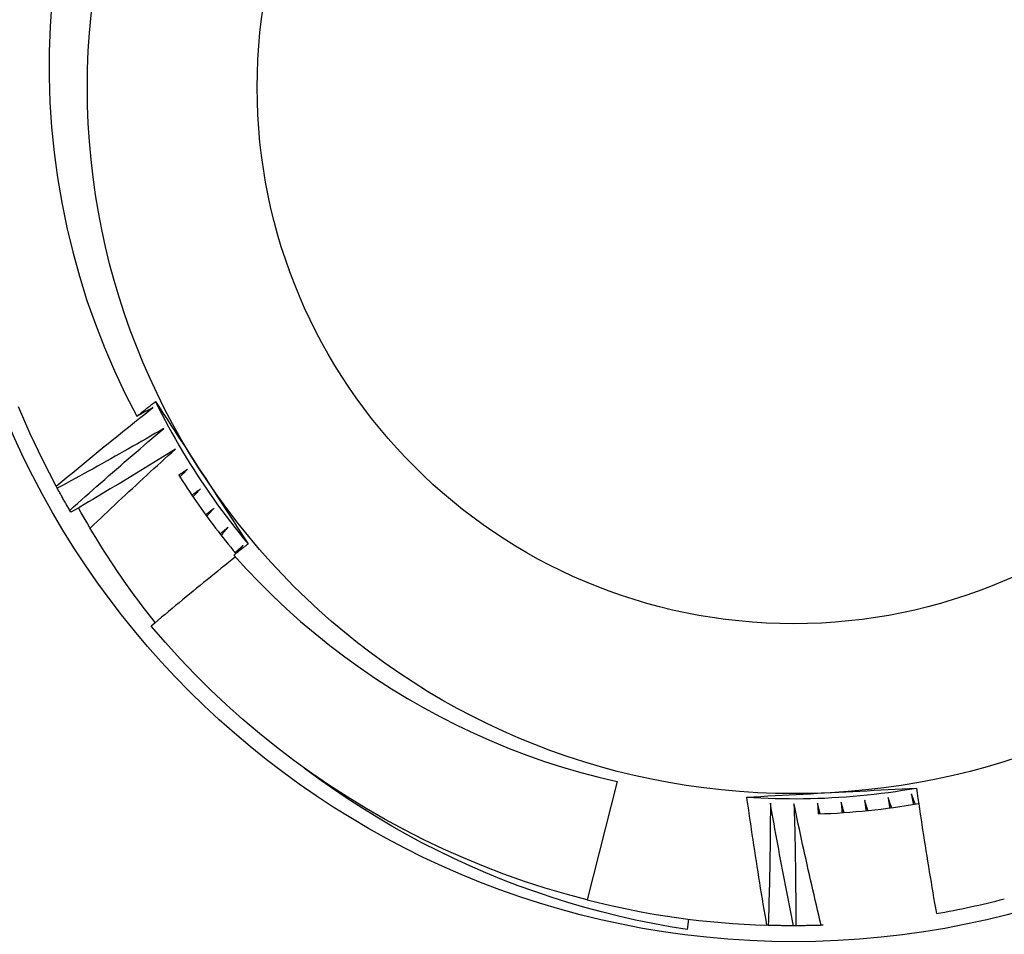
# Model space of a CAD drawing. Header units: inches. Extents: x 40 to 100, y 24.2 to 48.5.
# Tile 40 of 83: x 74.276 to 74.459, y 27.652 to 27.822. Entities that reach past the tile are written whole.
import ezdxf

# ---------------------------------------------------------------- set-up
doc = ezdxf.new("R2010")
doc.units = ezdxf.units.IN
doc.header["$MEASUREMENT"] = 0
doc.layers.add('Visible Edges(ANSI)', color=7, linetype='Continuous', lineweight=25)
doc.layers.add('Visible Tangent Edges(ANSI)', color=7, linetype='Continuous', lineweight=25)

msp = doc.modelspace()

# ---------------------------------------------------------------- linework, layer by layer
at = {"layer": 'Visible Edges(ANSI)'}
for p, q in [((74.2832801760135, 27.7348345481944), (74.28308479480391, 27.73519448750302)), ((74.28580195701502, 27.73037967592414), (74.28559483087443, 27.730732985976)), ((74.31677120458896, 27.72301952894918), (74.31771912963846, 27.72421342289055)), ((74.38713522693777, 27.68042268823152), (74.38156055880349, 27.65848203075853)), ((74.40036529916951, 27.65491931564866), (74.4001210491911, 27.65298586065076)), ((74.4151218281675, 27.65376514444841), (74.41488909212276, 27.65377240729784)), ((74.42024043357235, 27.65369353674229), (74.41983088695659, 27.65369306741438)), ((74.42533628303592, 27.65378965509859), (74.42494931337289, 27.65377649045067))]:
    msp.add_line(p, q, dxfattribs=at)
at = {"layer": 'Visible Edges(ANSI)', "flags": 128}
for points in [[(74.28227518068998, 27.8251643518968), (74.28194633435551, 27.82049503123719), (74.28177568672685, 27.81581708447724), (74.28176360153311, 27.81113453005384), (74.28191048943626, 27.80645138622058), (74.28221673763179, 27.80177167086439), (74.28268273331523, 27.79709940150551), (74.28330854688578, 27.7924407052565), (74.2840922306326, 27.78781138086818), (74.28503238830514, 27.78321721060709), (74.28612782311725, 27.77866214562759), (74.28737735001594, 27.77415013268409), (74.28877978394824, 27.76968511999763), (74.29033391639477, 27.76527105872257), (74.29203858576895, 27.76091189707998), (74.29389257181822, 27.7566115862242), (74.29589471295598, 27.75237406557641), (74.29804380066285, 27.74820329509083)], [(74.29804380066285, 27.74820329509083), (74.2981869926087, 27.74831656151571), (74.29833021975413, 27.74842979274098), (74.29847347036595, 27.74854299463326), (74.29861675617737, 27.74865615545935), (74.29876005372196, 27.74876928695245), (74.29890339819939, 27.74888238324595), (74.29904675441, 27.74899544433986), (74.29919014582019, 27.74910847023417), (74.29933356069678, 27.74922146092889), (74.29947701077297, 27.74933442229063), (74.29962048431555, 27.74944734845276), (74.29976398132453, 27.7495602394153), (74.2999075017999, 27.74967309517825), (74.30005105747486, 27.7497859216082), (74.30019464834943, 27.74989871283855), (74.30033825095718, 27.75001146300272), (74.30048188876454, 27.7501241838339), (74.30062556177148, 27.75023687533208), (74.30076924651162, 27.75034952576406), (74.30091296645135, 27.75046214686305), (74.30105672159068, 27.75057473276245), (74.30120048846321, 27.75068728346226), (74.30134430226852, 27.75079979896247), (74.30148812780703, 27.75091227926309)], [(74.30148812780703, 27.75091227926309), (74.30220353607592, 27.74981642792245), (74.30291879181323, 27.74872011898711), (74.30363397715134, 27.74762327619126), (74.30434916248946, 27.74652584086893), (74.30506445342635, 27.74542774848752), (74.30577992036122, 27.74432894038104), (74.30649564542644, 27.74322934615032), (74.30721171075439, 27.74212890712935), (74.30792821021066, 27.74102755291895), (74.30864522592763, 27.73992521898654), (74.3093628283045, 27.73882185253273), (74.31008111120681, 27.73771738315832), (74.31079934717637, 27.73661298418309), (74.31151698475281, 27.73550958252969), (74.31223409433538, 27.7344071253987), (74.31295074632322, 27.73330556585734), (74.31366702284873, 27.73220485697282), (74.31438297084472, 27.73110494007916), (74.31509868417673, 27.73000577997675), (74.31581420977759, 27.72890732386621), (74.31652965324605, 27.72780951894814), (74.31724506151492, 27.72671232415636), (74.3179605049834, 27.72561568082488), (74.31867606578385, 27.7245195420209)], [(74.30148812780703, 27.75091227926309), (74.3020751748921, 27.74973506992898), (74.30267393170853, 27.74856376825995), (74.30328433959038, 27.74739849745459), (74.30390632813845, 27.74623936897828), (74.30453985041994, 27.74508650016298), (74.30518482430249, 27.74394000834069), (74.30584120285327, 27.74279999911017), (74.30650891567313, 27.74166658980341), (74.30718789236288, 27.74053989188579), (74.3078780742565, 27.73942002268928), (74.30857937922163, 27.73830709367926), (74.30929174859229, 27.73720120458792), (74.31001511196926, 27.73610247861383), (74.31074938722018, 27.73501101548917), (74.31149450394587, 27.73392692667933), (74.3122504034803, 27.73285032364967), (74.31301699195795, 27.73178131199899), (74.3137941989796, 27.73071999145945), (74.31458195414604, 27.72966647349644), (74.31538016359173, 27.72862086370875), (74.31618876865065, 27.72758326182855), (74.31700767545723, 27.72655377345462), (74.3178368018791, 27.72553249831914), (74.31867606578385, 27.7245195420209)], [(74.28308479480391, 27.73519448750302), (74.28057902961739, 27.74002521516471), (74.27824381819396, 27.74494066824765), (74.27608202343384, 27.74993481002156)], [(74.28308479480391, 27.73519448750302), (74.28382235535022, 27.73581300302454), (74.28456070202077, 27.73643062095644), (74.28529985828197, 27.7370473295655), (74.28603981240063, 27.73766313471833), (74.28678057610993, 27.73827803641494), (74.28752212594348, 27.73889202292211), (74.28826448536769, 27.73950510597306), (74.28900763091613, 27.74011727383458), (74.28975158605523, 27.74072853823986), (74.29049632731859, 27.74133888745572), (74.29124186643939, 27.74194832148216), (74.29198819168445, 27.74255684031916), (74.29273532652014, 27.74316445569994), (74.2934832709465, 27.74377116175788), (74.2942320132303, 27.744376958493), (74.29498155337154, 27.74498185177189), (74.29573191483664, 27.74558583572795), (74.29648306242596, 27.74618891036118), (74.29723501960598, 27.74679107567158), (74.29798777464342, 27.74739232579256), (74.2987413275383, 27.7479926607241), (74.29949567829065, 27.74859208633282), (74.30025082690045, 27.74919059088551), (74.30100677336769, 27.74978817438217)], [(74.30100677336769, 27.74978817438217), (74.30088345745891, 27.74972187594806), (74.30076014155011, 27.74965559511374), (74.30063681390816, 27.74958933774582), (74.30051346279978, 27.74952310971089), (74.30039009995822, 27.74945689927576), (74.30026672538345, 27.74939071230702), (74.30014333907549, 27.74932454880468), (74.30001994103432, 27.74925840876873), (74.29989653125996, 27.74919229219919), (74.29977310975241, 27.74912619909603), (74.29964966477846, 27.74906012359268), (74.2995262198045, 27.74899407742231), (74.29940275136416, 27.74892805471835), (74.2992792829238, 27.74886204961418), (74.29915579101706, 27.748796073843), (74.29903228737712, 27.74873011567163), (74.29890877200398, 27.74866418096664), (74.29878524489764, 27.74859827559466), (74.2986617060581, 27.74853238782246), (74.29853814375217, 27.74846652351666), (74.29841458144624, 27.74840068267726), (74.29829099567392, 27.74833486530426), (74.2981674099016, 27.74826907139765), (74.29804380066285, 27.74820329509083)], [(74.30302676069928, 27.74590863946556), (74.3022110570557, 27.74543537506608), (74.30139471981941, 27.74496314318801), (74.30057777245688, 27.74449193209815), (74.29976020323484, 27.74402175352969), (74.29894201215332, 27.74355260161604), (74.2981232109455, 27.7430844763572), (74.29730378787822, 27.74261737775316), (74.29648375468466, 27.74215131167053), (74.29566311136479, 27.7416862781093), (74.29484184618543, 27.74122227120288), (74.29401997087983, 27.74075929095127), (74.29319747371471, 27.74029734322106), (74.29237437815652, 27.73983642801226), (74.29155066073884, 27.73937654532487), (74.29072634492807, 27.73891769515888), (74.28990141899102, 27.73845987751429), (74.28907588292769, 27.73800309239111), (74.28824973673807, 27.73754733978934), (74.28742299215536, 27.73709261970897), (74.28659563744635, 27.73663893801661), (74.28576767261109, 27.73618628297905), (74.2849391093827, 27.73573467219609), (74.28410994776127, 27.73528409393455), (74.2832801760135, 27.7348345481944)], [(74.28559483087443, 27.730732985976), (74.28631161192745, 27.73137543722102), (74.28702923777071, 27.7320170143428), (74.287747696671, 27.73265771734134), (74.28846698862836, 27.73329754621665), (74.28918711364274, 27.73393650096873), (74.28990807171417, 27.73457457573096), (74.29062986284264, 27.73521177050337), (74.29135247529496, 27.73584809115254), (74.29207593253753, 27.73648352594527), (74.29280021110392, 27.73711808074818), (74.29352531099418, 27.73775174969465), (74.29425125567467, 27.73838453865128), (74.29497800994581, 27.73901643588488), (74.295705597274, 27.73964745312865), (74.29643401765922, 27.74027758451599), (74.29716325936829, 27.74090682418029), (74.29789332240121, 27.74153517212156), (74.29862420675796, 27.7421626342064), (74.29935591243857, 27.7427892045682), (74.30008843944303, 27.74341487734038), (74.30082179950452, 27.74403966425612), (74.30155596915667, 27.74466355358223), (74.30229096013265, 27.74528654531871), (74.30302676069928, 27.74590863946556)], [(74.30517334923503, 27.74209769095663), (74.30437366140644, 27.74159783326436), (74.30357331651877, 27.7410989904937), (74.30277231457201, 27.74060114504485), (74.30197066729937, 27.74010431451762), (74.30116836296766, 27.73960848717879), (74.30036541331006, 27.73911366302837), (74.2995618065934, 27.73861985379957), (74.29875755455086, 27.73812704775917), (74.29795265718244, 27.73763525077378), (74.29714710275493, 27.73714446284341), (74.29634091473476, 27.73665468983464), (74.2955340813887, 27.73616592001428), (74.29472659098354, 27.73567816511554), (74.29391846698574, 27.7351914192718), (74.29310969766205, 27.73470568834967), (74.29230028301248, 27.73422096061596), (74.29149022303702, 27.73373725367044), (74.29067952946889, 27.73325455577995), (74.28986819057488, 27.73277287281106), (74.28905621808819, 27.73229220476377), (74.28824361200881, 27.7318125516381), (74.28743036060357, 27.73133390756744), (74.28661647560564, 27.73085628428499), (74.28580195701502, 27.73037967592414)], [(74.28937022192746, 27.727427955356), (74.29002010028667, 27.72804774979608), (74.29067072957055, 27.7286668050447), (74.29132210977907, 27.72928512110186), (74.29197424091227, 27.72990269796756), (74.29262712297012, 27.7305195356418), (74.29328074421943, 27.73113562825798), (74.2939351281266, 27.7317509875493), (74.29459025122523, 27.73236559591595), (74.2952461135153, 27.73297946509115), (74.29590273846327, 27.73359258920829), (74.29656009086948, 27.73420496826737), (74.29721820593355, 27.73481660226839), (74.29787704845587, 27.73542749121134), (74.29853664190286, 27.73603762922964), (74.2991969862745, 27.73664702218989), (74.2998580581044, 27.73725565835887), (74.30051988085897, 27.73786354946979), (74.301182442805, 27.73847068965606), (74.3018457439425, 27.73907707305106), (74.30250979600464, 27.73968270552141), (74.30317457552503, 27.7402875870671), (74.30384009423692, 27.74089171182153), (74.30450635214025, 27.74149507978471), (74.30517334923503, 27.74209769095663)], [(74.3074442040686, 27.7383594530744), (74.30737612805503, 27.73831365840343), (74.30730804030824, 27.73826786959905), (74.30723994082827, 27.73822208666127), (74.30717184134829, 27.73817631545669), (74.30710374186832, 27.73813055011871), (74.30703563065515, 27.73808479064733), (74.30696751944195, 27.73803903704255), (74.3068993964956, 27.73799329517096), (74.30683127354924, 27.73794755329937), (74.30676315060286, 27.73790182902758), (74.3066950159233, 27.7378561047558), (74.30662686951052, 27.7378103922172), (74.30655873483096, 27.73776468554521), (74.306490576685, 27.73771898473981), (74.30642241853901, 27.73767328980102), (74.30635426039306, 27.73762760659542), (74.3062861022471, 27.73758192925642), (74.30621793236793, 27.73753625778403), (74.30614975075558, 27.73749059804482), (74.30608156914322, 27.73744494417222), (74.30601338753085, 27.73739929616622), (74.3059451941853, 27.73735365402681), (74.30587698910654, 27.73730802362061), (74.30580879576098, 27.737262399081)], [(74.30599865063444, 27.73696229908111), (74.3060588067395, 27.73702058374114), (74.30611896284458, 27.73707886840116), (74.30617913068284, 27.73713714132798), (74.30623931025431, 27.73719540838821), (74.30629948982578, 27.73725367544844), (74.30635968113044, 27.73731193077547), (74.3064198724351, 27.7373701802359), (74.30648007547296, 27.73742842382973), (74.30654029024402, 27.73748666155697), (74.30660050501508, 27.7375448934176), (74.30666071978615, 27.73760311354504), (74.30672094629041, 27.73766133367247), (74.30678118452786, 27.73771954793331), (74.30684142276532, 27.73777775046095), (74.30690167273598, 27.73783594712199), (74.30696193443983, 27.73789414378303), (74.30702219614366, 27.73795232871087), (74.30708245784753, 27.73801050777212), (74.30714273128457, 27.73806868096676), (74.30720301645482, 27.73812684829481), (74.30726330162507, 27.73818500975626), (74.30732359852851, 27.7382431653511), (74.30738389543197, 27.73830131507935), (74.3074442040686, 27.7383594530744)], [(74.30573785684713, 27.7373749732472), (74.3061421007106, 27.73673671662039), (74.3065499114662, 27.73610073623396), (74.30696127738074, 27.73546704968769), (74.307376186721, 27.7348356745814), (74.3077946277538, 27.73420664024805), (74.30821658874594, 27.73357995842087), (74.30864205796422, 27.73295564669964), (74.30907101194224, 27.73233372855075), (74.30950345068, 27.73171422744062), (74.30993935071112, 27.73109716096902), (74.31037870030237, 27.73048254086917), (74.3108214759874, 27.72987039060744), (74.31126768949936, 27.72926073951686), (74.3117173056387, 27.72865358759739), (74.31217031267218, 27.72804897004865), (74.31262671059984, 27.72744690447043), (74.31308646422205, 27.72684739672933), (74.31354957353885, 27.72625048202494), (74.314016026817, 27.72565616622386), (74.31448580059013, 27.72506447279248), (74.31495887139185, 27.72447542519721), (74.31543523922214, 27.72388902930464), (74.31591489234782, 27.72330532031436), (74.31639780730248, 27.72272430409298)], [(74.28559483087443, 27.730732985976), (74.28549590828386, 27.73090247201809), (74.28539720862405, 27.73107208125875), (74.28529872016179, 27.73124181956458), (74.2852004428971, 27.73141168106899), (74.28510237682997, 27.73158166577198), (74.2850045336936, 27.73175177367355), (74.28490690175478, 27.73192200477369), (74.2848094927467, 27.73209235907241), (74.28471228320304, 27.7322628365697), (74.28461529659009, 27.73243343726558), (74.28451853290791, 27.73260416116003), (74.2844219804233, 27.73277500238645), (74.28432563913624, 27.73294596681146), (74.28422950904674, 27.73311705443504), (74.284133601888, 27.7332882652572), (74.28403791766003, 27.73345959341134), (74.2839424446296, 27.73363104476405), (74.28384718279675, 27.73380261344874), (74.28375213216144, 27.73397430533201), (74.2836573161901, 27.73414611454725), (74.28356269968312, 27.73431804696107), (74.28346831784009, 27.73449009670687), (74.28337413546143, 27.73466226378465), (74.2832801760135, 27.7348345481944)], [(74.30983687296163, 27.73469798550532), (74.30977033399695, 27.73464997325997), (74.30970378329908, 27.7346019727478), (74.30963724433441, 27.73455397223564), (74.30957068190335, 27.73450598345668), (74.3095041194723, 27.73445800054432), (74.30943755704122, 27.73441002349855), (74.30937098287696, 27.73436205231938), (74.30930440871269, 27.73431409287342), (74.30923783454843, 27.73426613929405), (74.30917123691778, 27.73421819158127), (74.30910465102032, 27.73417024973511), (74.30903805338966, 27.73412231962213), (74.3089714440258, 27.73407439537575), (74.30890483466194, 27.73402647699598), (74.30883822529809, 27.7339785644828), (74.30877160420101, 27.73393066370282), (74.30870498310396, 27.73388276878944), (74.30863835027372, 27.73383487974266), (74.30857171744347, 27.73378699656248), (74.30850507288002, 27.73373912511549), (74.30843842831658, 27.73369125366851), (74.30837177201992, 27.73364339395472), (74.30830511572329, 27.73359554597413), (74.30823844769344, 27.73354769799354)], [(74.30843807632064, 27.73325401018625), (74.30849628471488, 27.7333142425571), (74.30855449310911, 27.73337447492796), (74.30861271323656, 27.73343470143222), (74.30867093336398, 27.73349491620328), (74.30872916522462, 27.73355513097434), (74.30878740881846, 27.7336153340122), (74.30884565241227, 27.73367553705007), (74.30890390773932, 27.73373572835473), (74.30896216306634, 27.7337959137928), (74.30902043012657, 27.73385609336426), (74.30907870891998, 27.73391627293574), (74.30913698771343, 27.733976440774), (74.30919526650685, 27.73403660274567), (74.30925356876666, 27.73409675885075), (74.30931185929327, 27.73415690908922), (74.30937017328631, 27.73421705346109), (74.30942848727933, 27.73427719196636), (74.30948680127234, 27.73433732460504), (74.30954512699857, 27.73439745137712), (74.30960346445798, 27.7344575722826), (74.30966180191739, 27.73451768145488), (74.30972015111, 27.73457779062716), (74.30977851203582, 27.73463789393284), (74.30983687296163, 27.73469798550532)], [(74.30144397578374, 27.70991079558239), (74.30078068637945, 27.7107497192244), (74.3001230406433, 27.71159345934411), (74.29947105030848, 27.71244200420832), (74.29882473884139, 27.71329531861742), (74.29818420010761, 27.71415332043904), (74.29754978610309, 27.71501552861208), (74.29692156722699, 27.71588183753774), (74.29629956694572, 27.71675220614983), (74.29568379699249, 27.71762661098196), (74.29507428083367, 27.71850501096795), (74.29447104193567, 27.71938737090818), (74.2938740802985, 27.72027365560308), (74.29328343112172, 27.72116383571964), (74.29269909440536, 27.72205787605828), (74.29212110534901, 27.72295574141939), (74.29154947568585, 27.7238573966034), (74.2909842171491, 27.72476280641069), (74.29042535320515, 27.72567193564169), (74.28987290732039, 27.72658475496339), (74.28932687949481, 27.7275012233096), (74.28878730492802, 27.72842131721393), (74.2882541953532, 27.72934498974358), (74.28772757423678, 27.73027221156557), (74.28720744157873, 27.7312029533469)], [(74.31234875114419, 27.73111725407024), (74.31228383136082, 27.73106707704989), (74.31221889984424, 27.73101691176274), (74.31215396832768, 27.73096674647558), (74.3120890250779, 27.73091659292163), (74.31202408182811, 27.73086644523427), (74.31195912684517, 27.73081630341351), (74.31189417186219, 27.73076616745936), (74.31182921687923, 27.73071604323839), (74.31176425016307, 27.73066592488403), (74.3116992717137, 27.73061581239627), (74.31163429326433, 27.7305657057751), (74.31156931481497, 27.73051560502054), (74.3115043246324, 27.73046551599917), (74.31143932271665, 27.73041543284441), (74.3113743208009, 27.73036535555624), (74.31130931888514, 27.73031528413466), (74.31124430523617, 27.73026522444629), (74.31117927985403, 27.73021516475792), (74.31111425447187, 27.73016511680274), (74.3110492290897, 27.73011507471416), (74.31098419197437, 27.73006503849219), (74.310919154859, 27.73001501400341), (74.31085410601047, 27.72996499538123), (74.31078905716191, 27.72991497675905)], [(74.31099823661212, 27.72962801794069), (74.31105442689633, 27.72969013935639), (74.31111062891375, 27.72975225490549), (74.31116683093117, 27.7298143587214), (74.31122304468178, 27.7298764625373), (74.31127925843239, 27.72993855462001), (74.3113354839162, 27.73000064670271), (74.31139172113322, 27.73006273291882), (74.31144795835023, 27.73012480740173), (74.31150420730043, 27.73018688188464), (74.31156045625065, 27.73024895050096), (74.31161671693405, 27.73031100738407), (74.31167298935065, 27.73037306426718), (74.31172926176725, 27.7304351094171), (74.31178554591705, 27.73049715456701), (74.31184183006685, 27.73055918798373), (74.31189812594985, 27.73062122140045), (74.31195443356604, 27.73068324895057), (74.31201074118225, 27.73074526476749), (74.31206706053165, 27.73080728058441), (74.31212337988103, 27.73086928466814), (74.31217971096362, 27.73093128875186), (74.31223605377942, 27.73099328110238), (74.31229239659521, 27.73105527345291), (74.31234875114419, 27.73111725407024)], [(74.31497711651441, 27.72762113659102), (74.31491388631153, 27.72756885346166), (74.31485064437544, 27.72751657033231), (74.31478739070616, 27.72746429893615), (74.31472413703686, 27.7274120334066), (74.31466088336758, 27.72735977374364), (74.31459761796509, 27.72730752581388), (74.3145343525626, 27.72725527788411), (74.31447107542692, 27.72720304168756), (74.31440778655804, 27.72715081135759), (74.31434449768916, 27.72709858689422), (74.31428120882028, 27.72704636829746), (74.3142179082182, 27.72699416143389), (74.31415459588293, 27.72694196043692), (74.31409128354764, 27.72688975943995), (74.31402797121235, 27.72683757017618), (74.31396464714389, 27.726785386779), (74.31390131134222, 27.72673321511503), (74.31383797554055, 27.72668104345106), (74.31377463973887, 27.72662888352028), (74.313711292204, 27.7265767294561), (74.31364793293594, 27.72652458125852), (74.31358457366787, 27.72647243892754), (74.3135212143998, 27.72642030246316), (74.31345784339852, 27.72636817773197)], [(74.31367636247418, 27.72608825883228), (74.3137304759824, 27.72615219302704), (74.3137846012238, 27.72621612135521), (74.3138387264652, 27.72628004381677), (74.3138928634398, 27.72634396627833), (74.3139470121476, 27.7264078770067), (74.31400116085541, 27.72647178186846), (74.31405532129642, 27.72653568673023), (74.3141094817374, 27.7265995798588), (74.31416365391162, 27.72666347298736), (74.31421783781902, 27.72672735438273), (74.31427202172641, 27.7267912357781), (74.314326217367, 27.72685510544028), (74.31438042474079, 27.72691897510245), (74.31443463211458, 27.72698283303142), (74.31448885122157, 27.7270466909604), (74.31454307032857, 27.72711054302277), (74.31459730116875, 27.72717438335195), (74.31465154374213, 27.72723822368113), (74.31470578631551, 27.72730205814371), (74.3147600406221, 27.72736588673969), (74.31481429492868, 27.72742970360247), (74.31486856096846, 27.72749352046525), (74.31492283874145, 27.72755733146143), (74.31497711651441, 27.72762113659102)], [(74.31867606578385, 27.7245195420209), (74.31856518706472, 27.7244325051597), (74.3184543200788, 27.72434543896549), (74.31834346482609, 27.72425835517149), (74.31823263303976, 27.72417125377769), (74.31812181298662, 27.7240841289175), (74.31801100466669, 27.72399698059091), (74.31790021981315, 27.72390981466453), (74.317789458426, 27.72382263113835), (74.31767870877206, 27.72373541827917), (74.31756797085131, 27.7236481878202), (74.31745725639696, 27.72356093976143), (74.31734655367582, 27.72347366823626), (74.31723587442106, 27.7233863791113), (74.3171252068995, 27.72329906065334), (74.31701455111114, 27.72321173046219), (74.31690391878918, 27.72312437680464), (74.3167933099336, 27.72303699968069), (74.31668271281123, 27.72294959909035), (74.31657212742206, 27.72286218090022), (74.31646156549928, 27.72277474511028), (74.31635101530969, 27.72268728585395), (74.31624048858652, 27.72259980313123), (74.31612997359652, 27.72251230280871), (74.31601948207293, 27.72242477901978)], [(74.31771912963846, 27.72421342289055), (74.31765765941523, 27.72415908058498), (74.31759616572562, 27.72410475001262), (74.31753467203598, 27.72405042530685), (74.31747317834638, 27.72399610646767), (74.31741167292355, 27.72394179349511), (74.31735015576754, 27.72388748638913), (74.31728863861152, 27.72383319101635), (74.3172271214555, 27.72377889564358), (74.3171655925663, 27.723724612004), (74.31710405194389, 27.72367033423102), (74.31704251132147, 27.72361606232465), (74.31698097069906, 27.72356179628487), (74.31691941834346, 27.72350753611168), (74.31685785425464, 27.7234532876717), (74.31679629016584, 27.72339903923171), (74.31673471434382, 27.72334480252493), (74.31667313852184, 27.72329057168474), (74.31661155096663, 27.72323634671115), (74.31654996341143, 27.72318212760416), (74.31648836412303, 27.72312791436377), (74.31642676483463, 27.72307371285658), (74.31636515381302, 27.72301951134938), (74.31630354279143, 27.72296532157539), (74.31624192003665, 27.722911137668)], [(74.31631463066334, 27.7220927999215), (74.31565712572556, 27.7215676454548), (74.31500020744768, 27.72104173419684), (74.31434387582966, 27.72051506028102), (74.31368811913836, 27.71998763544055), (74.31303293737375, 27.71945944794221), (74.31237834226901, 27.71893050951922), (74.31172433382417, 27.71840080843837), (74.31107091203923, 27.71787035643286), (74.31041806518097, 27.7173391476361), (74.3097658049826, 27.71680718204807), (74.30911413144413, 27.71627446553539), (74.30846304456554, 27.71574099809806), (74.30781254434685, 27.71520677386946), (74.30716263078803, 27.71467180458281), (74.30651331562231, 27.71413608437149), (74.30586457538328, 27.71359960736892), (74.30521643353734, 27.71306238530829), (74.30456889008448, 27.7125244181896), (74.3039219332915, 27.71198570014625), (74.30327556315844, 27.71144623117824), (74.30262979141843, 27.71090601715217), (74.30198460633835, 27.71036505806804), (74.30134001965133, 27.70982334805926), (74.30069601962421, 27.70928088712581)], [(74.31601948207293, 27.72242477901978), (74.31836616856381, 27.71984428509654), (74.3207791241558, 27.71732472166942), (74.32325724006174, 27.71486745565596), (74.3257994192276, 27.71247384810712), (74.3284045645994, 27.71014524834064), (74.33107157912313, 27.70788301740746), (74.33379937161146, 27.70568852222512), (74.33658512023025, 27.70356439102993), (74.3394237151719, 27.70151463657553), (74.3423135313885, 27.69954036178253), (74.34525309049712, 27.69764255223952), (74.34824088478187, 27.69582220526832), (74.35127544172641, 27.69408029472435), (74.35435525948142, 27.69241782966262), (74.35747885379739, 27.69083579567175), (74.36064443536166, 27.68933531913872), (74.36384707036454, 27.68791884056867), (74.36708415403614, 27.68658745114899), (74.37035397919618, 27.68534181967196), (74.37365487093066, 27.68418259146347), (74.37698513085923, 27.68311041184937), (74.38034307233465, 27.68212593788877), (74.38372699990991, 27.68122981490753), (74.38713522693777, 27.68042268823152)], [(74.38156055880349, 27.65848203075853), (74.37765414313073, 27.65952881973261), (74.3737762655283, 27.66067685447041), (74.36992955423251, 27.6619253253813), (74.36611660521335, 27.66327341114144), (74.36234000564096, 27.66472018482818), (74.35860230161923, 27.66626468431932), (74.3549060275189, 27.66790585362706), (74.3512536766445, 27.66964257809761), (74.34764772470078, 27.67147369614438), (74.34409060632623, 27.6733979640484), (74.34058473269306, 27.67541407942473), (74.33713246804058, 27.67752068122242), (74.33373615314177, 27.67971633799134), (74.33039808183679, 27.68199957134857), (74.3271205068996, 27.684368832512), (74.32390565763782, 27.68682252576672), (74.32075569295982, 27.68935898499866), (74.3176727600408, 27.69197650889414), (74.31465892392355, 27.69467330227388), (74.31171623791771, 27.69744755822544), (74.30884669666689, 27.70029739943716), (74.30605222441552, 27.70322088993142), (74.3033347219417, 27.70621605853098), (74.30069601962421, 27.70928088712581)], [(74.4001210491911, 27.65298586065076), (74.39690900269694, 27.6535070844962), (74.39371132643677, 27.65409406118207), (74.39052901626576, 27.65474646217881), (74.38736306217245, 27.65546398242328), (74.3842144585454, 27.65624628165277), (74.38108419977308, 27.6570930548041), (74.37797327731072, 27.65800396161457), (74.37488268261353, 27.65897868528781), (74.37181341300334, 27.66001690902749), (74.36876645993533, 27.66111830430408), (74.36574282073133, 27.66228255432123), (74.36274347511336, 27.66350933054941), (74.35976943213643, 27.66479830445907), (74.35682167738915, 27.66614915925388), (74.35390120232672, 27.6675615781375), (74.35100900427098, 27.66903523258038), (74.3481460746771, 27.67056980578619), (74.34531340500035, 27.6721649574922), (74.34251210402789, 27.67382031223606), (74.33974689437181, 27.6755331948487), (74.33702048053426, 27.67730181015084), (74.33433366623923, 27.67912550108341), (74.3316872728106, 27.68100355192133), (74.3290820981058, 27.68293529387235)], [(74.41115497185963, 27.67754891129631), (74.4124617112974, 27.67762055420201), (74.4137687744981, 27.67769182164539), (74.41507625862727, 27.67776277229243), (74.41638426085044, 27.67783342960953), (74.41769287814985, 27.67790384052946), (74.41900220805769, 27.67797404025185), (74.42031234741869, 27.67804408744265), (74.4216233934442, 27.67811400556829), (74.42293544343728, 27.67818382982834), (74.42424859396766, 27.6782536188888), (74.42556294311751, 27.67832339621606), (74.42687858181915, 27.67839320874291), (74.4281941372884, 27.67846302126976), (74.42950853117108, 27.67853281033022), (74.43082184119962, 27.67860262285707), (74.43213414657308, 27.67867248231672), (74.43344552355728, 27.67874243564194), (74.43475605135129, 27.67881250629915), (74.43606580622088, 27.67888275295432), (74.43737486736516, 27.67895318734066), (74.43868331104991, 27.67902387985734), (74.43999121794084, 27.67909484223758), (74.44129866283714, 27.67916610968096), (74.44260572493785, 27.67923774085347)], [(74.41115497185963, 27.67754891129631), (74.41246799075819, 27.67746870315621), (74.41378174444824, 27.67740160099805), (74.4150961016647, 27.67734759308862), (74.41641093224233, 27.67730667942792), (74.41772610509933, 27.67727889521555), (74.41904148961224, 27.67726421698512), (74.42035695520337, 27.67726264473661), (74.4216723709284, 27.67727420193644), (74.42298760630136, 27.6772988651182), (74.42430253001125, 27.67733664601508), (74.42561701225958, 27.6773875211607), (74.42693092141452, 27.67745151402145), (74.4282441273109, 27.67752860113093), (74.42955650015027, 27.67761877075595), (74.43086790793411, 27.67772202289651), (74.43217822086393, 27.6778383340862), (74.43348730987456, 27.67796771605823), (74.43479504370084, 27.67811014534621), (74.4361012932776, 27.67826559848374), (74.43740592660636, 27.67843406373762), (74.4387088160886, 27.67861552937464), (74.44000983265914, 27.67880998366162), (74.44130884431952, 27.67901739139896), (74.44260572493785, 27.67923774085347)], [(74.4416735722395, 27.67813426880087), (74.4416894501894, 27.67805376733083), (74.44170531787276, 27.67797326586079), (74.44172117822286, 27.67789276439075), (74.44173702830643, 27.67781226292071), (74.44175287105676, 27.67773174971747), (74.44176870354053, 27.67765123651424), (74.44178452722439, 27.677570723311), (74.44180034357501, 27.67749021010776), (74.44181614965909, 27.67740969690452), (74.44183194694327, 27.67732917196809), (74.44184773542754, 27.67724865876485), (74.4418635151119, 27.67716813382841), (74.44187928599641, 27.67708760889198), (74.44189504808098, 27.67700708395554), (74.44191080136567, 27.67692655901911), (74.4419265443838, 27.67684602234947), (74.44194228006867, 27.67676549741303), (74.44195800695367, 27.6766849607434), (74.44197372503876, 27.67660442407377), (74.44198943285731, 27.67652388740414), (74.4420051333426, 27.6764433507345), (74.44202082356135, 27.67636280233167), (74.44203650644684, 27.67628226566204), (74.4420521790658, 27.67620171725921)], [(74.442402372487, 27.67626062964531), (74.44237190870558, 27.67633865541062), (74.44234145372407, 27.67641669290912), (74.44231100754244, 27.67649471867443), (74.44228056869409, 27.67657275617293), (74.44225013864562, 27.67665080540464), (74.44221971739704, 27.67672884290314), (74.44218930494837, 27.67680689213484), (74.44215889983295, 27.67688494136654), (74.44212850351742, 27.67696300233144), (74.44209811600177, 27.67704106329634), (74.44206773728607, 27.67711912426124), (74.44203736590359, 27.67719718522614), (74.442007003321, 27.67727525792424), (74.44197664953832, 27.67735333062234), (74.44194630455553, 27.67743141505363), (74.441915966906, 27.67750948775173), (74.44188563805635, 27.67758757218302), (74.44185531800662, 27.67766566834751), (74.44182500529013, 27.67774375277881), (74.44179470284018, 27.6778218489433), (74.44176440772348, 27.677899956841), (74.44173412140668, 27.67797805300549), (74.44170384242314, 27.67805616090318), (74.4416735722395, 27.67813426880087)], [(74.44260572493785, 27.67923774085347), (74.44274520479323, 27.67826537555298), (74.44288597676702, 27.67729320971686), (74.44302804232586, 27.67632125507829), (74.4431713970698, 27.67534951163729), (74.44331604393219, 27.67437796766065), (74.44346197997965, 27.67340664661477), (74.44360920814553, 27.67243552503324), (74.44375772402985, 27.67146461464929), (74.44390753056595, 27.67049391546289), (74.44405862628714, 27.66952343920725), (74.4442110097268, 27.66855316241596), (74.4443646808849, 27.66758312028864), (74.44451964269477, 27.66661327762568), (74.44467588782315, 27.66564365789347), (74.44483342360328, 27.66467426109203), (74.44499224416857, 27.66370507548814), (74.44515235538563, 27.66273610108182), (74.44531375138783, 27.66176734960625), (74.4454764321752, 27.66079882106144), (74.44564040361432, 27.65983050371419), (74.44580565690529, 27.6588624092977), (74.44597219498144, 27.65789452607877), (74.44614002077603, 27.6569268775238), (74.44630913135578, 27.65595945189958)], [(74.41488909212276, 27.65377240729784), (74.4147185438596, 27.65476058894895), (74.4145492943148, 27.65574900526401), (74.41438134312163, 27.65673763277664), (74.41421469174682, 27.65772649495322), (74.41404933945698, 27.65871556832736), (74.41388528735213, 27.65970486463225), (74.41372253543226, 27.66069437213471), (74.41356108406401, 27.66168410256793), (74.41340093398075, 27.66267404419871), (74.41324208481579, 27.66366420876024), (74.41308453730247, 27.66465458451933), (74.41292829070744, 27.66564518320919), (74.41277334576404, 27.6666359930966), (74.41261970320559, 27.66762701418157), (74.4124673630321, 27.6686182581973), (74.41231632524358, 27.6696097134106), (74.41216659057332, 27.67060137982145), (74.41201815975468, 27.67159326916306), (74.41187103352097, 27.67258535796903), (74.41172521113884, 27.67357764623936), (74.41158069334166, 27.67457015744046), (74.4114374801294, 27.67556286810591), (74.41129557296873, 27.67655578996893), (74.41115497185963, 27.67754891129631)], [(74.41552887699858, 27.67640133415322), (74.41552570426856, 27.67545827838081), (74.41552133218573, 27.67451521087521), (74.4155157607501, 27.67357211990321), (74.41550898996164, 27.67262901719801), (74.41550102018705, 27.67168590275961), (74.4154918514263, 27.67074277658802), (74.41548148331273, 27.66979962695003), (74.4154699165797, 27.66885647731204), (74.41545715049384, 27.66791330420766), (74.41544318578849, 27.66697013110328), (74.41542802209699, 27.66602694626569), (74.41541165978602, 27.66508374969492), (74.41539409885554, 27.66414054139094), (74.41537533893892, 27.66319734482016), (74.41535538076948, 27.66225412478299), (74.4153342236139, 27.66131090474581), (74.41531186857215, 27.66036769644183), (74.41528831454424, 27.65942446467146), (74.41526356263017, 27.65848124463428), (74.41523761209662, 27.65753802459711), (74.41521046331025, 27.65659479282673), (74.41518211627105, 27.65565157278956), (74.41515257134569, 27.65470835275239), (74.4151218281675, 27.65376514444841)], [(74.41983088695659, 27.65369306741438), (74.4196380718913, 27.65463611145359), (74.41944643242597, 27.65557944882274), (74.41925596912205, 27.65652306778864), (74.41906668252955, 27.65746695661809), (74.4188785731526, 27.65841112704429), (74.41869164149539, 27.65935556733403), (74.41850588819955, 27.66030028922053), (74.41832131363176, 27.66124528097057), (74.41813791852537, 27.66219054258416), (74.417955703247, 27.6631360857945), (74.41777466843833, 27.66408188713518), (74.41759481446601, 27.66502795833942), (74.41741614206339, 27.66597429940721), (74.41723865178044, 27.66692091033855), (74.41706234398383, 27.66786777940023), (74.41688721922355, 27.66881490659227), (74.4167132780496, 27.66976230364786), (74.41654052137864, 27.670709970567), (74.41636894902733, 27.67165788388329), (74.41619856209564, 27.67260606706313), (74.41602936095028, 27.67355449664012), (74.41586134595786, 27.67450318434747), (74.41569451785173, 27.67545213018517), (74.41552887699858, 27.67640133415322)], [(74.4199022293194, 27.67633086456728), (74.41993009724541, 27.6753882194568), (74.41995676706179, 27.67444551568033), (74.41998223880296, 27.67350275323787), (74.42000651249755, 27.67255994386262), (74.42002958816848, 27.67161706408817), (74.42005146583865, 27.67067414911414), (74.4200721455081, 27.66973117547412), (74.42009162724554, 27.66878814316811), (74.420109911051, 27.66784507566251), (74.42012699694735, 27.66690194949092), (74.42014288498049, 27.66595877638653), (74.42015757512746, 27.66501554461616), (74.42017106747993, 27.66407227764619), (74.42018336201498, 27.66312896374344), (74.42019445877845, 27.66218561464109), (74.42020435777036, 27.66124220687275), (74.4202130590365, 27.66029876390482), (74.42022056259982, 27.65935527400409), (74.42022686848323, 27.65841174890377), (74.42023197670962, 27.65746818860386), (74.42023588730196, 27.65652458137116), (74.42023860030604, 27.65558092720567), (74.42024011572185, 27.65463724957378), (74.42024043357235, 27.65369353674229)], [(74.42494931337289, 27.65377649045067), (74.42472556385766, 27.65471268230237), (74.4245029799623, 27.6556492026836), (74.42428156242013, 27.65658603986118), (74.42406131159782, 27.65752318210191), (74.4238422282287, 27.65846065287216), (74.42362431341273, 27.65939842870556), (74.42340756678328, 27.6603365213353), (74.42319198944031, 27.66127493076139), (74.4229775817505, 27.66221364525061), (74.42276434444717, 27.66315267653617), (74.42255227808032, 27.66409200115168), (74.42234138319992, 27.66503164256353), (74.42213166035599, 27.66597158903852), (74.42192311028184, 27.66691184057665), (74.42171573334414, 27.66785239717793), (74.42150953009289, 27.66879325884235), (74.4213045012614, 27.66973441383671), (74.42110064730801, 27.67067587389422), (74.42089796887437, 27.67161763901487), (74.42069646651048, 27.67255968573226), (74.42049614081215, 27.6735020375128), (74.42029699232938, 27.67444468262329), (74.42009902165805, 27.67538763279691), (74.4199022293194, 27.67633086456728)], [(74.42427553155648, 27.67640437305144), (74.42428070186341, 27.67632248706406), (74.42428586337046, 27.67624058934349), (74.42429101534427, 27.67615870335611), (74.42429615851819, 27.67607681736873), (74.4243012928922, 27.67599491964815), (74.424306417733, 27.67591302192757), (74.4243115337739, 27.6758311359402), (74.42431664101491, 27.67574923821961), (74.42432173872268, 27.67566734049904), (74.42432682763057, 27.67558545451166), (74.42433190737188, 27.67550355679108), (74.4243369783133, 27.6754216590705), (74.42434204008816, 27.67533976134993), (74.42434709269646, 27.67525786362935), (74.4243521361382, 27.67517596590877), (74.42435717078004, 27.675094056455), (74.42436219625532, 27.67501215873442), (74.42436721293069, 27.67493026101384), (74.42437222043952, 27.67484835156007), (74.42437721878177, 27.67476645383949), (74.42438220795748, 27.67468455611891), (74.42438718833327, 27.67460264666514), (74.4243921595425, 27.67452073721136), (74.42439712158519, 27.67443883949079)], [(74.42475201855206, 27.67445125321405), (74.42473206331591, 27.67453261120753), (74.42471211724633, 27.67461395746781), (74.42469217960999, 27.67469531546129), (74.42467225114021, 27.67477667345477), (74.42465233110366, 27.67485804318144), (74.42463242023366, 27.67493940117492), (74.42461251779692, 27.6750207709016), (74.42459262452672, 27.67510214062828), (74.42457274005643, 27.67518351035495), (74.42455286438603, 27.67526488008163), (74.42453299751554, 27.6753462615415), (74.42451313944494, 27.67542763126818), (74.42449329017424, 27.67550901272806), (74.42447344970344, 27.67559039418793), (74.4244536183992, 27.675671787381), (74.4244337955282, 27.67575316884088), (74.42441398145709, 27.67583456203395), (74.42439417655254, 27.67591595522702), (74.4243743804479, 27.67599736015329), (74.42435459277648, 27.67607875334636), (74.42433481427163, 27.67616015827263), (74.42431504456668, 27.67624155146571), (74.42429528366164, 27.67632296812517), (74.42427553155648, 27.67640437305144)], [(74.42864404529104, 27.6766217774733), (74.4286519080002, 27.67654010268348), (74.42865976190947, 27.67645842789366), (74.42866760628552, 27.67637675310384), (74.42867544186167, 27.67629507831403), (74.42868326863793, 27.67621340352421), (74.42869108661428, 27.67613171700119), (74.42869889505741, 27.67605004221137), (74.42870669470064, 27.67596835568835), (74.42871448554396, 27.67588666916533), (74.42872226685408, 27.67580499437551), (74.42873003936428, 27.6757233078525), (74.4287378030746, 27.67564162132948), (74.42874555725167, 27.67555993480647), (74.42875330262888, 27.67547824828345), (74.42876103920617, 27.67539656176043), (74.42876876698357, 27.67531486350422), (74.42877648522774, 27.6752331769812), (74.42878419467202, 27.67515147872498), (74.4287918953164, 27.67506979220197), (74.42879958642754, 27.67498809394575), (74.4288072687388, 27.67490640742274), (74.42881494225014, 27.67482470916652), (74.42882260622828, 27.67474301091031), (74.42883026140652, 27.67466131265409)], [(74.429184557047, 27.67468541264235), (74.42916193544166, 27.67476605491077), (74.4291393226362, 27.67484670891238), (74.42911671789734, 27.67492736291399), (74.4290941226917, 27.6750080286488), (74.42907153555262, 27.67508868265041), (74.42904895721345, 27.67516934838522), (74.42902638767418, 27.67525001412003), (74.4290038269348, 27.67533069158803), (74.42898127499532, 27.67541135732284), (74.42895873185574, 27.67549203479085), (74.42893619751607, 27.67557271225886), (74.42891367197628, 27.67565338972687), (74.42889115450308, 27.67573407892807), (74.42886864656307, 27.67581476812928), (74.428846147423, 27.67589545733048), (74.42882365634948, 27.67597614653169), (74.42880117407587, 27.67605683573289), (74.42877870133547, 27.67613753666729), (74.42875623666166, 27.67621823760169), (74.42873378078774, 27.6762989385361), (74.42871133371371, 27.6763796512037), (74.42868889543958, 27.6764603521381), (74.42866646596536, 27.6765410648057), (74.42864404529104, 27.6766217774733)], [(74.4330030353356, 27.6769828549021), (74.43301358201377, 27.67690148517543), (74.43302411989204, 27.67682011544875), (74.4330346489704, 27.67673873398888), (74.43304516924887, 27.6766573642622), (74.43305567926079, 27.67657598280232), (74.43306618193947, 27.67649460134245), (74.43307667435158, 27.67641323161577), (74.43308715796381, 27.6763318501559), (74.43309763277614, 27.67625046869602), (74.43310809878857, 27.67616907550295), (74.4331185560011, 27.67608769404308), (74.43312900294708, 27.6760063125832), (74.43313944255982, 27.67592491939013), (74.43314987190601, 27.67584353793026), (74.43316029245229, 27.67576214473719), (74.43317070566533, 27.67568075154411), (74.43318110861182, 27.67559935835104), (74.43319150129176, 27.67551796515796), (74.43320188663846, 27.67543657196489), (74.43321226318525, 27.67535517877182), (74.4332226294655, 27.67527377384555), (74.43323298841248, 27.67519238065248), (74.43324333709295, 27.67511097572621), (74.43325367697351, 27.67502957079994)], [(74.43360698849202, 27.67506532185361), (74.43358172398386, 27.67514517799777), (74.43355646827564, 27.67522504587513), (74.43353122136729, 27.67530491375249), (74.43350598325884, 27.67538478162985), (74.43348075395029, 27.6754646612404), (74.43345553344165, 27.67554454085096), (74.43343032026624, 27.67562442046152), (74.43340511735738, 27.67570430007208), (74.43337992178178, 27.67578419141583), (74.43335473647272, 27.67586408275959), (74.43332955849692, 27.67594397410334), (74.433304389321, 27.6760238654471), (74.433279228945, 27.67610376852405), (74.43325407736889, 27.676183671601), (74.43322893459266, 27.67626357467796), (74.43320380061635, 27.67634347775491), (74.43317867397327, 27.67642339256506), (74.43315355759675, 27.67650330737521), (74.43312844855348, 27.67658322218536), (74.43310334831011, 27.67666313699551), (74.4330782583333, 27.67674306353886), (74.4330531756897, 27.67682299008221), (74.43302810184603, 27.67690291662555), (74.4330030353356, 27.6769828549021)], [(74.43734778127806, 27.67748719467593), (74.43736100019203, 27.67740622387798), (74.43737421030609, 27.67732524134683), (74.43738741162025, 27.67724425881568), (74.43740060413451, 27.67716326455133), (74.43741378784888, 27.67708228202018), (74.43742696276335, 27.67700129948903), (74.43744012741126, 27.67692030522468), (74.43745328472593, 27.67683931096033), (74.43746643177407, 27.67675831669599), (74.43747957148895, 27.67667732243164), (74.43749270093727, 27.67659632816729), (74.4375058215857, 27.67651533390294), (74.43751893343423, 27.6764343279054), (74.43753203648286, 27.67635333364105), (74.43754513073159, 27.67627232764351), (74.43755821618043, 27.67619132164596), (74.43757129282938, 27.67611031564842), (74.43758435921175, 27.67602930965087), (74.4375974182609, 27.67594830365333), (74.4376104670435, 27.67586728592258), (74.43762350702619, 27.67578627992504), (74.43763653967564, 27.6757052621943), (74.43764956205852, 27.67562424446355), (74.43766257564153, 27.67554322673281)], [(74.43801451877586, 27.67559058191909), (74.43798663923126, 27.67566956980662), (74.43795876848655, 27.67574855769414), (74.43793090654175, 27.67582755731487), (74.43790305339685, 27.67590655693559), (74.43787520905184, 27.67598555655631), (74.43784737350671, 27.67606455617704), (74.43781954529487, 27.67614356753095), (74.43779172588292, 27.67622257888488), (74.43776391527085, 27.6763015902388), (74.43773611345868, 27.67638060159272), (74.4377083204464, 27.67645962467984), (74.4376805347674, 27.67653864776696), (74.43765275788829, 27.67661768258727), (74.43762499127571, 27.67669670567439), (74.43759723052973, 27.67677574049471), (74.43756948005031, 27.67685477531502), (74.43754173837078, 27.67693382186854), (74.43751400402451, 27.67701286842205), (74.43748627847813, 27.67709191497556), (74.4374585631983, 27.67717096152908), (74.43743085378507, 27.67725001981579), (74.43740315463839, 27.67732907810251), (74.4373754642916, 27.67740813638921), (74.43734778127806, 27.67748719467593)], [(74.41983088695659, 27.65369306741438), (74.41963464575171, 27.65369321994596), (74.41943840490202, 27.65369361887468), (74.41924216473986, 27.65369427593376), (74.41904592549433, 27.65369516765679), (74.41884968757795, 27.65369631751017), (74.41865345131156, 27.65369771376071), (74.41845721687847, 27.6536993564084), (74.41826098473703, 27.65370124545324), (74.41806475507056, 27.65370338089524), (74.4178685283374, 27.65370576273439), (74.41767230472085, 27.6537083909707), (74.4174760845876, 27.65371127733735), (74.4172798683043, 27.65371439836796), (74.4170836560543, 27.65371777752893), (74.41688744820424, 27.65372140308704), (74.41669124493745, 27.65372526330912), (74.41649504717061, 27.65372938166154), (74.41629885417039, 27.65373374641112), (74.41610266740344, 27.65373835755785), (74.4159064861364, 27.65374322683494), (74.4157103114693, 27.65374833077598), (74.4155141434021, 27.65375368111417), (74.41531798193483, 27.65375928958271), (74.4151218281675, 27.65376514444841)], [(74.42494931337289, 27.65377649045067), (74.42475317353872, 27.65377018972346), (74.42455702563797, 27.6537641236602), (74.42436087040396, 27.65375831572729), (74.42416470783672, 27.65375275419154), (74.42396853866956, 27.65374745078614), (74.42377236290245, 27.65374238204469), (74.42357618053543, 27.65373755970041), (74.42337999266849, 27.65373299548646), (74.42318379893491, 27.65372866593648), (74.4229876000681, 27.65372459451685), (74.42279139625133, 27.65372076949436), (74.42259518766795, 27.65371717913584), (74.42239897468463, 27.65371384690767), (74.422202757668, 27.65371076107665), (74.42200653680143, 27.65370793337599), (74.42181031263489, 27.65370534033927), (74.42161408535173, 27.65370299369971), (74.4214178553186, 27.65370090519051), (74.42122162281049, 27.65369905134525), (74.42102538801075, 27.65369745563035), (74.42082915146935, 27.65369610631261), (74.42063291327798, 27.65369500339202), (74.42043667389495, 27.65369414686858), (74.42024043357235, 27.65369353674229)]]:
    msp.add_lwpolyline(points, dxfattribs=at)
at = {"layer": 'Visible Edges(ANSI)'}
for centre, radius in [((74.41985608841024, 27.80920487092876), 0.3451589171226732), ((74.41985608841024, 27.80920487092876), 0.1584645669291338), ((74.41985608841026, 27.80920487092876), 0.131)]:
    msp.add_circle(centre, radius, dxfattribs=at)
for centre, radius, start, end in [((74.41985608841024, 27.80920487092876), 0.1348425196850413, 271.921138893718, 279.8921811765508), ((74.41985608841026, 27.80920487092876), 0.1555118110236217, 255.7440000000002, 268.1696803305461), ((74.41985608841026, 27.80920487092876), 0.1555118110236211, 279.7938140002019, 284.5439999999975)]:
    msp.add_arc(centre, radius, start, end, dxfattribs=at)
at = {"layer": 'Visible Tangent Edges(ANSI)'}
for centre, radius in [((74.41985608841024, 27.80920487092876), 0.3308444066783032), ((74.41985608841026, 27.80920487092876), 0.099503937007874)]:
    msp.add_circle(centre, radius, dxfattribs=at)

doc.saveas('drawing.dxf')
